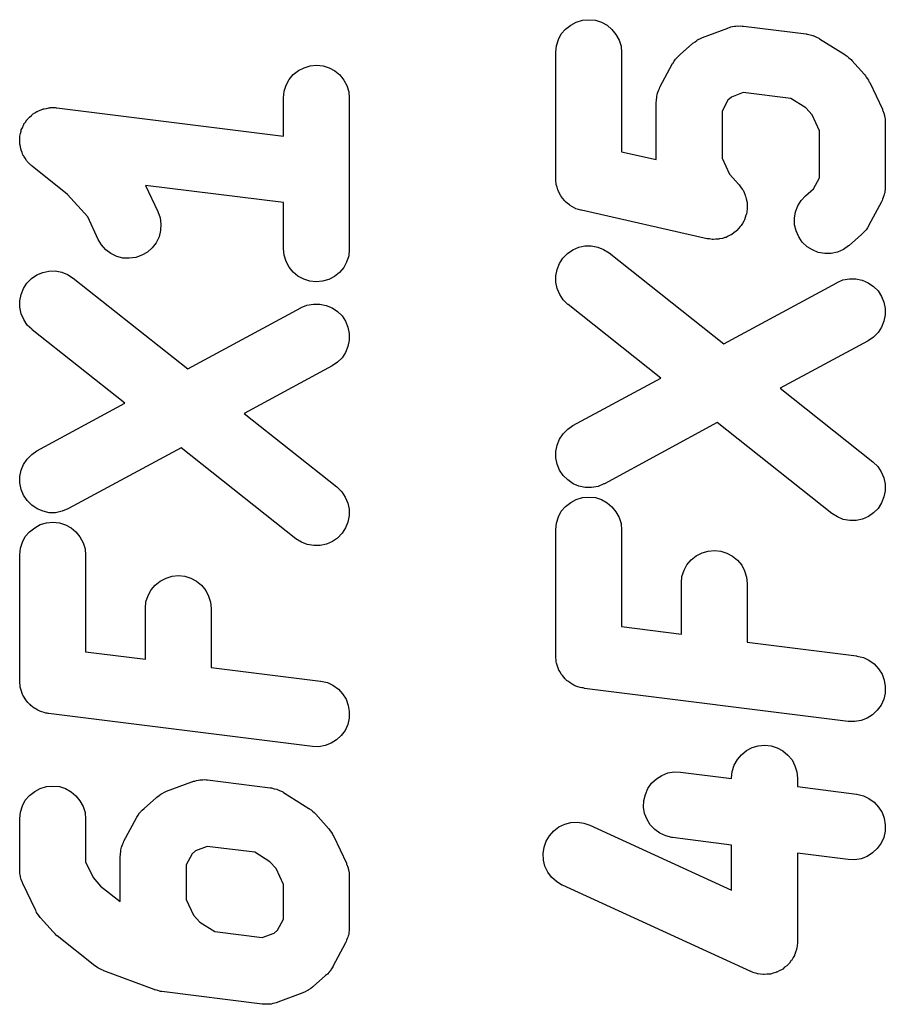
# Model space of a CAD drawing. Extents: x 3.09 to 8.99, y -6.18 to -2.41.
# Tile 89 of 119: x 8.3634 to 8.3957, y -3.6527 to -3.616. Entities that reach past the tile are written whole.
import ezdxf

# ---------------------------------------------------------------- set-up
doc = ezdxf.new("R2010")
doc.units = 0
doc.header["$MEASUREMENT"] = 0
doc.layers.add('BLACK', color=7, linetype='CONTINUOUS')

msp = doc.modelspace()

# ---------------------------------------------------------------- linework, layer by layer
at = {"layer": 'BLACK', "linetype": 'CONTINUOUS'}
for p, q in [((8.38394, -3.61615), (8.38415, -3.61604)), ((8.38415, -3.61604), (8.38438, -3.61597)), ((8.38438, -3.61597), (8.38462, -3.61595)), ((8.38462, -3.61595), (8.38486, -3.61597)), ((8.38486, -3.61597), (8.38509, -3.61604)), ((8.38509, -3.61604), (8.3853, -3.61616)), ((8.38359, -3.61648), (8.38375, -3.6163)), ((8.38375, -3.6163), (8.38394, -3.61615)), ((8.3853, -3.61616), (8.38548, -3.61631)), ((8.38548, -3.61631), (8.38563, -3.6165)), ((8.38886, -3.61661), (8.3898, -3.61626)), ((8.3898, -3.61626), (8.38982, -3.61625)), ((8.38982, -3.61625), (8.38987, -3.61624)), ((8.38987, -3.61624), (8.38991, -3.61622)), ((8.38991, -3.61622), (8.38998, -3.61621)), ((8.38998, -3.61621), (8.39005, -3.61619)), ((8.39005, -3.61619), (8.3901, -3.61619)), ((8.3901, -3.61619), (8.39015, -3.61618)), ((8.39015, -3.61618), (8.39022, -3.61619)), ((8.39022, -3.61619), (8.39029, -3.61618)), ((8.39029, -3.61618), (8.39034, -3.61619)), ((8.39034, -3.61619), (8.39039, -3.61619)), ((8.39039, -3.61619), (8.39273, -3.61648)), ((8.38341, -3.61692), (8.38348, -3.61669)), ((8.38348, -3.61669), (8.38359, -3.61648)), ((8.38563, -3.6165), (8.38575, -3.61671)), ((8.38575, -3.61671), (8.38582, -3.61694)), ((8.3885, -3.61683), (8.38858, -3.61677)), ((8.38858, -3.61677), (8.38865, -3.61672)), ((8.38865, -3.61672), (8.38867, -3.6167)), ((8.38867, -3.6167), (8.3887, -3.61669)), ((8.3887, -3.61669), (8.38878, -3.61665)), ((8.38878, -3.61665), (8.38886, -3.61661)), ((8.39273, -3.61648), (8.39275, -3.61649)), ((8.39275, -3.61649), (8.39277, -3.61649)), ((8.39277, -3.61649), (8.39278, -3.61649)), ((8.39278, -3.61649), (8.39288, -3.61652)), ((8.39288, -3.61652), (8.39298, -3.61654)), ((8.39298, -3.61654), (8.393, -3.61655)), ((8.393, -3.61655), (8.39301, -3.61655)), ((8.39301, -3.61655), (8.39311, -3.6166)), ((8.39311, -3.6166), (8.3932, -3.61664)), ((8.3932, -3.61664), (8.39321, -3.61665)), ((8.39321, -3.61665), (8.39323, -3.61666)), ((8.39323, -3.61666), (8.39417, -3.61725)), ((8.38338, -3.61716), (8.38341, -3.61692)), ((8.38338, -3.61718), (8.38338, -3.61716)), ((8.38582, -3.61694), (8.38584, -3.61718)), ((8.38802, -3.61725), (8.38849, -3.61684)), ((8.38849, -3.61684), (8.3885, -3.61683)), ((8.38338, -3.62186), (8.38338, -3.61718)), ((8.38584, -3.61718), (8.38584, -3.62088)), ((8.38775, -3.61758), (8.3878, -3.6175)), ((8.3878, -3.6175), (8.38785, -3.61742)), ((8.38785, -3.61742), (8.38787, -3.6174)), ((8.38787, -3.6174), (8.38789, -3.61738)), ((8.38789, -3.61738), (8.38795, -3.61732)), ((8.38795, -3.61732), (8.38802, -3.61725)), ((8.39417, -3.61725), (8.39418, -3.61726)), ((8.39418, -3.61726), (8.39422, -3.61729)), ((8.39422, -3.61729), (8.39426, -3.61731)), ((8.39426, -3.61731), (8.39431, -3.61736)), ((8.39431, -3.61736), (8.39437, -3.61741)), ((8.39437, -3.61741), (8.3944, -3.61744)), ((8.3944, -3.61744), (8.39443, -3.61747)), ((8.39443, -3.61747), (8.3949, -3.618)), ((8.37359, -3.618), (8.37378, -3.61785)), ((8.37378, -3.61785), (8.37399, -3.61774)), ((8.37399, -3.61774), (8.37422, -3.61767)), ((8.37422, -3.61767), (8.37446, -3.61765)), ((8.37446, -3.61765), (8.3747, -3.61767)), ((8.3747, -3.61767), (8.37493, -3.61774)), ((8.37493, -3.61774), (8.37514, -3.61786)), ((8.37514, -3.61786), (8.37533, -3.61801)), ((8.38727, -3.61847), (8.38774, -3.61759)), ((8.38774, -3.61759), (8.38775, -3.61758)), ((8.37332, -3.61839), (8.37344, -3.61818)), ((8.37344, -3.61818), (8.37359, -3.618)), ((8.37533, -3.61801), (8.37548, -3.6182)), ((8.37548, -3.6182), (8.37559, -3.61841)), ((8.3949, -3.618), (8.39491, -3.61801)), ((8.39491, -3.61801), (8.39494, -3.61805)), ((8.39494, -3.61805), (8.39497, -3.61809)), ((8.39497, -3.61809), (8.39501, -3.61815)), ((8.39501, -3.61815), (8.39505, -3.61821)), ((8.39505, -3.61821), (8.39507, -3.61825)), ((8.39507, -3.61825), (8.3951, -3.61829)), ((8.37322, -3.61886), (8.37325, -3.61862)), ((8.37325, -3.61862), (8.37332, -3.61839)), ((8.37559, -3.61841), (8.37566, -3.61864)), ((8.38718, -3.61869), (8.38721, -3.61863)), ((8.38721, -3.61863), (8.38723, -3.61857)), ((8.38723, -3.61857), (8.38725, -3.61852)), ((8.38725, -3.61852), (8.38727, -3.61847)), ((8.3951, -3.61829), (8.39557, -3.61929)), ((8.37322, -3.61888), (8.37322, -3.61886)), ((8.37322, -3.62029), (8.37322, -3.61888)), ((8.37566, -3.61864), (8.37568, -3.61888)), ((8.37568, -3.61888), (8.37568, -3.6245)), ((8.38713, -3.61903), (8.38714, -3.61898)), ((8.38714, -3.61893), (8.38715, -3.61886)), ((8.38714, -3.61898), (8.38714, -3.61893)), ((8.38715, -3.61886), (8.38716, -3.6188)), ((8.38716, -3.6188), (8.38717, -3.61875)), ((8.38717, -3.61875), (8.38718, -3.61869)), ((8.38981, -3.61895), (8.38959, -3.61936)), ((8.38994, -3.61884), (8.38981, -3.61895)), ((8.39038, -3.61867), (8.38994, -3.61884)), ((8.39216, -3.61889), (8.39038, -3.61867)), ((8.39271, -3.61924), (8.39216, -3.61889)), ((8.36402, -3.61938), (8.36404, -3.61937)), ((8.36404, -3.61937), (8.36406, -3.61936)), ((8.36406, -3.61936), (8.36415, -3.61932)), ((8.36415, -3.61932), (8.36424, -3.61929)), ((8.36424, -3.61929), (8.36426, -3.61928)), ((8.36426, -3.61928), (8.36429, -3.61927)), ((8.36429, -3.61927), (8.36438, -3.61926)), ((8.36438, -3.61926), (8.36447, -3.61924)), ((8.36447, -3.61924), (8.3645, -3.61924)), ((8.3645, -3.61924), (8.36452, -3.61923)), ((8.36452, -3.61923), (8.36462, -3.61923)), ((8.36462, -3.61923), (8.36471, -3.61923)), ((8.36471, -3.61923), (8.36474, -3.61924)), ((8.36474, -3.61924), (8.36476, -3.61924)), ((8.36476, -3.61924), (8.37322, -3.62029)), ((8.38713, -3.61905), (8.38713, -3.61903)), ((8.38713, -3.62117), (8.38713, -3.61905)), ((8.38959, -3.61936), (8.38959, -3.62112)), ((8.39295, -3.6195), (8.39271, -3.61924)), ((8.39557, -3.61929), (8.39557, -3.61931)), ((8.39557, -3.61931), (8.39558, -3.61933)), ((8.39558, -3.61933), (8.39559, -3.61934)), ((8.39559, -3.61934), (8.39562, -3.61944)), ((8.3636, -3.61977), (8.36365, -3.61969)), ((8.36365, -3.61969), (8.36367, -3.61967)), ((8.36367, -3.61967), (8.36368, -3.61965)), ((8.36368, -3.61965), (8.36375, -3.61958)), ((8.36375, -3.61958), (8.36382, -3.61952)), ((8.36382, -3.61952), (8.36384, -3.6195)), ((8.36384, -3.6195), (8.36386, -3.61948)), ((8.36386, -3.61948), (8.36394, -3.61943)), ((8.36394, -3.61943), (8.36402, -3.61938)), ((8.39322, -3.62009), (8.39295, -3.6195)), ((8.39562, -3.61944), (8.39565, -3.61953)), ((8.39565, -3.61953), (8.39565, -3.61955)), ((8.39565, -3.61955), (8.39566, -3.61957)), ((8.39566, -3.61957), (8.39567, -3.61967)), ((8.39567, -3.61967), (8.39568, -3.61977)), ((8.36343, -3.62011), (8.36344, -3.62009)), ((8.36344, -3.62006), (8.36348, -3.61998)), ((8.36344, -3.62009), (8.36344, -3.62006)), ((8.36348, -3.61998), (8.36352, -3.61989)), ((8.36352, -3.61989), (8.36353, -3.61987)), ((8.36353, -3.61987), (8.36354, -3.61984)), ((8.36354, -3.61984), (8.3636, -3.61977)), ((8.39322, -3.62185), (8.39322, -3.62009)), ((8.39568, -3.61977), (8.39568, -3.61979)), ((8.39568, -3.61979), (8.39568, -3.61981)), ((8.39568, -3.61981), (8.39568, -3.62216)), ((8.36338, -3.62035), (8.36339, -3.62032)), ((8.36339, -3.62044), (8.36338, -3.62035)), ((8.36338, -3.62054), (8.36339, -3.62044)), ((8.36339, -3.6203), (8.36341, -3.6202)), ((8.36339, -3.62032), (8.36339, -3.6203)), ((8.36341, -3.6202), (8.36343, -3.62011)), ((8.36339, -3.62056), (8.36338, -3.62054)), ((8.36339, -3.62059), (8.36339, -3.62056)), ((8.36341, -3.62068), (8.36339, -3.62059)), ((8.36342, -3.62077), (8.36341, -3.62068)), ((8.36343, -3.6208), (8.36342, -3.62077)), ((8.36343, -3.62082), (8.36343, -3.6208)), ((8.36347, -3.62091), (8.36343, -3.62082)), ((8.3635, -3.621), (8.36347, -3.62091)), ((8.36352, -3.62102), (8.3635, -3.621)), ((8.36353, -3.62104), (8.36352, -3.62102)), ((8.36358, -3.62112), (8.36353, -3.62104)), ((8.36363, -3.6212), (8.36358, -3.62112)), ((8.36365, -3.62122), (8.36363, -3.6212)), ((8.38584, -3.62088), (8.38713, -3.62117)), ((8.38959, -3.62112), (8.38987, -3.62171)), ((8.36366, -3.62124), (8.36365, -3.62122)), ((8.36373, -3.62131), (8.36366, -3.62124)), ((8.36379, -3.62138), (8.36373, -3.62131)), ((8.36382, -3.62139), (8.36379, -3.62138)), ((8.36383, -3.62141), (8.36382, -3.62139)), ((8.36385, -3.62142), (8.36383, -3.62141)), ((8.36517, -3.62247), (8.36385, -3.62142)), ((8.38339, -3.62196), (8.38338, -3.62186)), ((8.38987, -3.62171), (8.39022, -3.6221)), ((8.393, -3.62226), (8.39322, -3.62185)), ((8.37322, -3.62277), (8.36808, -3.62213)), ((8.36808, -3.62213), (8.36854, -3.6231)), ((8.3834, -3.62206), (8.38339, -3.62196)), ((8.3834, -3.62208), (8.3834, -3.62206)), ((8.3834, -3.6221), (8.3834, -3.62208)), ((8.38343, -3.6222), (8.3834, -3.6221)), ((8.38346, -3.6223), (8.38343, -3.6222)), ((8.38347, -3.62231), (8.38346, -3.6223)), ((8.38347, -3.62233), (8.38347, -3.62231)), ((8.39022, -3.6221), (8.39023, -3.62211)), ((8.39023, -3.62211), (8.39028, -3.62219)), ((8.39028, -3.62219), (8.39034, -3.62227)), ((8.39034, -3.62227), (8.39035, -3.62229)), ((8.39035, -3.62229), (8.39037, -3.62231)), ((8.39037, -3.62231), (8.39041, -3.6224)), ((8.3927, -3.62252), (8.393, -3.62226)), ((8.39568, -3.62228), (8.39566, -3.62235)), ((8.39568, -3.62216), (8.39568, -3.62217)), ((8.39568, -3.62217), (8.39568, -3.62223)), ((8.39568, -3.62223), (8.39568, -3.62228)), ((8.36592, -3.62331), (8.36517, -3.62247)), ((8.38352, -3.62242), (8.38347, -3.62233)), ((8.38356, -3.62251), (8.38352, -3.62242)), ((8.38358, -3.62253), (8.38356, -3.62251)), ((8.38359, -3.62254), (8.38358, -3.62253)), ((8.38365, -3.62262), (8.38359, -3.62254)), ((8.38371, -3.6227), (8.38365, -3.62262)), ((8.39041, -3.6224), (8.39045, -3.62249)), ((8.39045, -3.62249), (8.39045, -3.62251)), ((8.39045, -3.62251), (8.39046, -3.62253)), ((8.39046, -3.62253), (8.39049, -3.62263)), ((8.39049, -3.62263), (8.39051, -3.62272)), ((8.39254, -3.6227), (8.3927, -3.62252)), ((8.39558, -3.62264), (8.39556, -3.62269)), ((8.3956, -3.62258), (8.39558, -3.62264)), ((8.39563, -3.62251), (8.3956, -3.62258)), ((8.39564, -3.62246), (8.39563, -3.62251)), ((8.39566, -3.62241), (8.39564, -3.62246)), ((8.39566, -3.62235), (8.39566, -3.62241)), ((8.37322, -3.6245), (8.37322, -3.62277)), ((8.38372, -3.62272), (8.38371, -3.6227)), ((8.38374, -3.62273), (8.38372, -3.62272)), ((8.38381, -3.62279), (8.38374, -3.62273)), ((8.38389, -3.62286), (8.38381, -3.62279)), ((8.38391, -3.62287), (8.38389, -3.62286)), ((8.38392, -3.62288), (8.38391, -3.62287)), ((8.38401, -3.62293), (8.38392, -3.62288)), ((8.3841, -3.62298), (8.38401, -3.62293)), ((8.38412, -3.62299), (8.3841, -3.62298)), ((8.38413, -3.623), (8.38412, -3.62299)), ((8.38423, -3.62303), (8.38413, -3.623)), ((8.38432, -3.62306), (8.38423, -3.62303)), ((8.39051, -3.62272), (8.39051, -3.62274)), ((8.39051, -3.62274), (8.39052, -3.62276)), ((8.39052, -3.623), (8.39051, -3.6231)), ((8.39052, -3.62276), (8.39052, -3.62286)), ((8.39052, -3.62286), (8.39053, -3.62296)), ((8.39053, -3.62296), (8.39052, -3.62298)), ((8.39052, -3.62298), (8.39052, -3.623)), ((8.39233, -3.62312), (8.39241, -3.6229)), ((8.39241, -3.6229), (8.39254, -3.6227)), ((8.39554, -3.62274), (8.39507, -3.62361)), ((8.39556, -3.62269), (8.39554, -3.62274)), ((8.36631, -3.62415), (8.36592, -3.62331)), ((8.36854, -3.6231), (8.36854, -3.62311)), ((8.36854, -3.62311), (8.36862, -3.62334)), ((8.36862, -3.62334), (8.36865, -3.62358)), ((8.38434, -3.62306), (8.38432, -3.62306)), ((8.38903, -3.62412), (8.38434, -3.62306)), ((8.39045, -3.62333), (8.39042, -3.62342)), ((8.39048, -3.62324), (8.39045, -3.62333)), ((8.39049, -3.62322), (8.39048, -3.62324)), ((8.3905, -3.6232), (8.39049, -3.62322)), ((8.39051, -3.6231), (8.3905, -3.6232)), ((8.39229, -3.62336), (8.39233, -3.62312)), ((8.39229, -3.6236), (8.39229, -3.62336)), ((8.36865, -3.62358), (8.36864, -3.62382)), ((8.3902, -3.62374), (8.39014, -3.62381)), ((8.39027, -3.62367), (8.3902, -3.62374)), ((8.39028, -3.62365), (8.39027, -3.62367)), ((8.3903, -3.62363), (8.39028, -3.62365)), ((8.39035, -3.62355), (8.3903, -3.62363)), ((8.3904, -3.62347), (8.39035, -3.62355)), ((8.39041, -3.62344), (8.3904, -3.62347)), ((8.39042, -3.62342), (8.39041, -3.62344)), ((8.39235, -3.62383), (8.39229, -3.6236)), ((8.39501, -3.62371), (8.39496, -3.62379)), ((8.39506, -3.62363), (8.39501, -3.62371)), ((8.39507, -3.62361), (8.39506, -3.62363)), ((8.36858, -3.62405), (8.36847, -3.62427)), ((8.36864, -3.62382), (8.36858, -3.62405)), ((8.38912, -3.62413), (8.38903, -3.62412)), ((8.38922, -3.62415), (8.38912, -3.62413)), ((8.38936, -3.62414), (8.38927, -3.62415)), ((8.38946, -3.62414), (8.38936, -3.62414)), ((8.38948, -3.62413), (8.38946, -3.62414)), ((8.3895, -3.62413), (8.38948, -3.62413)), ((8.3896, -3.62411), (8.3895, -3.62413)), ((8.38969, -3.62408), (8.3896, -3.62411)), ((8.38971, -3.62407), (8.38969, -3.62408)), ((8.38974, -3.62407), (8.38971, -3.62407)), ((8.38982, -3.62402), (8.38974, -3.62407)), ((8.38991, -3.62398), (8.38982, -3.62402)), ((8.38993, -3.62397), (8.38991, -3.62398)), ((8.38995, -3.62396), (8.38993, -3.62397)), ((8.39003, -3.6239), (8.38995, -3.62396)), ((8.39011, -3.62384), (8.39003, -3.6239)), ((8.39012, -3.62383), (8.39011, -3.62384)), ((8.39014, -3.62381), (8.39012, -3.62383)), ((8.39245, -3.62405), (8.39235, -3.62383)), ((8.39258, -3.62425), (8.39245, -3.62405)), ((8.39479, -3.62396), (8.39433, -3.62437)), ((8.39486, -3.62389), (8.39479, -3.62396)), ((8.39493, -3.62383), (8.39486, -3.62389)), ((8.39494, -3.62381), (8.39493, -3.62383)), ((8.39496, -3.62379), (8.39494, -3.62381)), ((8.36643, -3.62435), (8.36631, -3.62415)), ((8.36659, -3.62453), (8.36643, -3.62435)), ((8.36832, -3.62446), (8.36815, -3.62462)), ((8.36847, -3.62427), (8.36832, -3.62446)), ((8.37325, -3.62474), (8.37322, -3.6245)), ((8.37568, -3.6245), (8.37568, -3.62452)), ((8.38402, -3.62454), (8.38424, -3.62444)), ((8.38424, -3.62444), (8.38447, -3.62439)), ((8.38447, -3.62439), (8.38471, -3.62439)), ((8.38471, -3.62439), (8.38495, -3.62443)), ((8.38495, -3.62443), (8.38517, -3.62452)), ((8.38924, -3.62415), (8.38922, -3.62415)), ((8.38927, -3.62415), (8.38924, -3.62415)), ((8.39276, -3.62442), (8.39258, -3.62425)), ((8.39296, -3.62454), (8.39276, -3.62442)), ((8.39431, -3.62438), (8.39412, -3.62452)), ((8.39433, -3.62437), (8.39431, -3.62438)), ((8.36678, -3.62467), (8.36659, -3.62453)), ((8.367, -3.62478), (8.36678, -3.62467)), ((8.36723, -3.62484), (8.367, -3.62478)), ((8.36747, -3.62485), (8.36723, -3.62484)), ((8.36771, -3.62482), (8.36747, -3.62485)), ((8.36794, -3.62474), (8.36771, -3.62482)), ((8.36815, -3.62462), (8.36794, -3.62474)), ((8.37332, -3.62497), (8.37325, -3.62474)), ((8.37566, -3.62476), (8.37558, -3.62499)), ((8.37568, -3.62452), (8.37566, -3.62476)), ((8.38352, -3.62504), (8.38365, -3.62484)), ((8.38365, -3.62484), (8.38382, -3.62467)), ((8.38382, -3.62467), (8.38402, -3.62454)), ((8.38517, -3.62452), (8.38537, -3.62465)), ((8.38537, -3.62465), (8.38966, -3.62804)), ((8.39318, -3.62463), (8.39296, -3.62454)), ((8.39342, -3.62467), (8.39318, -3.62463)), ((8.39366, -3.62467), (8.39342, -3.62467)), ((8.3939, -3.62462), (8.39366, -3.62467)), ((8.39412, -3.62452), (8.3939, -3.62462)), ((8.37343, -3.62518), (8.37332, -3.62497)), ((8.37358, -3.62537), (8.37343, -3.62518)), ((8.37547, -3.6252), (8.37531, -3.62538)), ((8.37558, -3.62499), (8.37547, -3.6252)), ((8.38343, -3.62527), (8.38352, -3.62504)), ((8.36365, -3.62578), (8.36382, -3.62561)), ((8.36382, -3.62561), (8.36402, -3.62547)), ((8.36402, -3.62547), (8.36424, -3.62538)), ((8.36424, -3.62538), (8.36447, -3.62533)), ((8.36447, -3.62533), (8.36471, -3.62532)), ((8.36471, -3.62532), (8.36495, -3.62537)), ((8.36495, -3.62537), (8.36517, -3.62546)), ((8.36517, -3.62546), (8.36537, -3.62559)), ((8.36537, -3.62559), (8.36966, -3.62898)), ((8.37376, -3.62552), (8.37358, -3.62537)), ((8.37398, -3.62563), (8.37376, -3.62552)), ((8.37513, -3.62553), (8.37491, -3.62564)), ((8.37531, -3.62538), (8.37513, -3.62553)), ((8.38338, -3.6255), (8.38343, -3.62527)), ((8.38339, -3.62574), (8.38338, -3.6255)), ((8.36343, -3.6262), (8.36352, -3.62598)), ((8.36352, -3.62598), (8.36365, -3.62578)), ((8.37421, -3.62571), (8.37398, -3.62563)), ((8.37444, -3.62573), (8.37421, -3.62571)), ((8.37468, -3.62571), (8.37444, -3.62573)), ((8.37491, -3.62564), (8.37468, -3.62571)), ((8.38343, -3.62598), (8.38339, -3.62574)), ((8.38353, -3.6262), (8.38343, -3.62598)), ((8.38966, -3.62804), (8.39387, -3.62576)), ((8.39387, -3.62576), (8.39388, -3.62575)), ((8.39388, -3.62575), (8.3941, -3.62566)), ((8.3941, -3.62566), (8.39434, -3.62562)), ((8.39434, -3.62562), (8.39458, -3.62562)), ((8.39458, -3.62562), (8.39482, -3.62567)), ((8.39482, -3.62567), (8.39504, -3.62576)), ((8.39504, -3.62576), (8.39524, -3.6259)), ((8.39524, -3.6259), (8.39541, -3.62607)), ((8.36338, -3.62644), (8.36343, -3.6262)), ((8.38366, -3.6264), (8.38353, -3.6262)), ((8.39541, -3.62607), (8.39554, -3.62627)), ((8.39554, -3.62627), (8.39563, -3.62649)), ((8.36339, -3.62668), (8.36338, -3.62644)), ((8.36343, -3.62692), (8.36339, -3.62668)), ((8.36966, -3.62898), (8.37387, -3.6267)), ((8.37387, -3.6267), (8.37388, -3.62669)), ((8.37388, -3.62669), (8.3741, -3.6266)), ((8.3741, -3.6266), (8.37434, -3.62656)), ((8.37434, -3.62656), (8.37458, -3.62656)), ((8.37458, -3.62656), (8.37482, -3.62661)), ((8.37482, -3.62661), (8.37504, -3.6267)), ((8.37504, -3.6267), (8.37524, -3.62683)), ((8.38383, -3.62657), (8.38366, -3.6264)), ((8.38385, -3.62658), (8.38383, -3.62657)), ((8.3873, -3.62932), (8.38385, -3.62658)), ((8.39563, -3.62649), (8.39568, -3.62672)), ((8.39568, -3.62672), (8.39568, -3.62696)), ((8.36353, -3.62714), (8.36343, -3.62692)), ((8.37524, -3.62683), (8.37541, -3.627)), ((8.37541, -3.627), (8.37554, -3.6272)), ((8.39568, -3.62696), (8.39563, -3.6272)), ((8.36366, -3.62734), (8.36353, -3.62714)), ((8.36383, -3.6275), (8.36366, -3.62734)), ((8.37554, -3.6272), (8.37563, -3.62742)), ((8.37563, -3.62742), (8.37568, -3.62766)), ((8.39554, -3.62742), (8.39541, -3.62762)), ((8.39563, -3.6272), (8.39554, -3.62742)), ((8.36385, -3.62752), (8.36383, -3.6275)), ((8.3673, -3.63025), (8.36385, -3.62752)), ((8.37568, -3.62766), (8.37568, -3.6279)), ((8.39524, -3.62779), (8.39504, -3.62793)), ((8.39541, -3.62762), (8.39524, -3.62779)), ((8.37563, -3.62814), (8.37554, -3.62836)), ((8.37568, -3.6279), (8.37563, -3.62814)), ((8.39504, -3.62793), (8.39176, -3.6297)), ((8.37554, -3.62836), (8.37541, -3.62856)), ((8.37504, -3.62886), (8.37176, -3.63064)), ((8.37524, -3.62873), (8.37504, -3.62886)), ((8.37541, -3.62856), (8.37524, -3.62873)), ((8.38402, -3.63109), (8.3873, -3.62932)), ((8.39176, -3.6297), (8.39522, -3.63244)), ((8.36402, -3.63203), (8.3673, -3.63025)), ((8.37176, -3.63064), (8.37522, -3.63338)), ((8.38383, -3.63123), (8.38402, -3.63109)), ((8.3894, -3.63098), (8.3852, -3.63326)), ((8.39369, -3.63437), (8.3894, -3.63098)), ((8.38352, -3.6316), (8.38366, -3.6314)), ((8.38366, -3.6314), (8.38383, -3.63123)), ((8.38339, -3.63206), (8.38343, -3.63182)), ((8.38343, -3.63182), (8.38352, -3.6316)), ((8.36366, -3.63234), (8.36383, -3.63217)), ((8.36383, -3.63217), (8.36402, -3.63203)), ((8.3694, -3.63192), (8.3652, -3.63419)), ((8.37369, -3.63531), (8.3694, -3.63192)), ((8.38339, -3.6323), (8.38339, -3.63206)), ((8.36343, -3.63276), (8.36352, -3.63254)), ((8.36352, -3.63254), (8.36366, -3.63234)), ((8.38343, -3.63253), (8.38339, -3.6323)), ((8.38352, -3.63275), (8.38343, -3.63253)), ((8.39522, -3.63244), (8.39523, -3.63245)), ((8.39523, -3.63245), (8.3954, -3.63262)), ((8.36339, -3.63299), (8.36343, -3.63276)), ((8.38366, -3.63295), (8.38352, -3.63275)), ((8.38383, -3.63312), (8.38366, -3.63295)), ((8.3954, -3.63262), (8.39553, -3.63282)), ((8.39553, -3.63282), (8.39563, -3.63304)), ((8.36339, -3.63323), (8.36339, -3.63299)), ((8.36343, -3.63347), (8.36339, -3.63323)), ((8.38403, -3.63326), (8.38383, -3.63312)), ((8.38425, -3.63335), (8.38403, -3.63326)), ((8.38518, -3.63327), (8.38496, -3.63336)), ((8.3852, -3.63326), (8.38518, -3.63327)), ((8.39563, -3.63304), (8.39568, -3.63328)), ((8.39568, -3.63328), (8.39568, -3.63352)), ((8.36352, -3.63369), (8.36343, -3.63347)), ((8.36366, -3.63389), (8.36352, -3.63369)), ((8.37522, -3.63338), (8.37523, -3.63339)), ((8.37523, -3.63339), (8.3754, -3.63356)), ((8.3754, -3.63356), (8.37553, -3.63376)), ((8.38448, -3.6334), (8.38425, -3.63335)), ((8.38472, -3.6334), (8.38448, -3.6334)), ((8.38496, -3.63336), (8.38472, -3.6334)), ((8.39568, -3.63352), (8.39563, -3.63375)), ((8.36383, -3.63406), (8.36366, -3.63389)), ((8.36403, -3.6342), (8.36383, -3.63406)), ((8.37553, -3.63376), (8.37563, -3.63398)), ((8.37563, -3.63398), (8.37568, -3.63421)), ((8.38375, -3.63411), (8.38394, -3.63396)), ((8.38394, -3.63396), (8.38415, -3.63385)), ((8.38415, -3.63385), (8.38438, -3.63378)), ((8.38438, -3.63378), (8.38462, -3.63376)), ((8.38462, -3.63376), (8.38486, -3.63378)), ((8.38486, -3.63378), (8.38509, -3.63385)), ((8.38509, -3.63385), (8.3853, -3.63397)), ((8.3853, -3.63397), (8.38548, -3.63412)), ((8.39554, -3.63397), (8.39541, -3.63418)), ((8.39563, -3.63375), (8.39554, -3.63397)), ((8.36425, -3.63429), (8.36403, -3.6342)), ((8.36448, -3.63434), (8.36425, -3.63429)), ((8.36472, -3.63434), (8.36448, -3.63434)), ((8.36496, -3.63429), (8.36472, -3.63434)), ((8.36518, -3.6342), (8.36496, -3.63429)), ((8.3652, -3.63419), (8.36518, -3.6342)), ((8.37568, -3.63421), (8.37568, -3.63445)), ((8.38348, -3.6345), (8.38359, -3.63429)), ((8.38359, -3.63429), (8.38375, -3.63411)), ((8.38548, -3.63412), (8.38563, -3.63431)), ((8.38563, -3.63431), (8.38575, -3.63452)), ((8.39389, -3.6345), (8.39369, -3.63437)), ((8.39524, -3.63435), (8.39505, -3.63448)), ((8.39541, -3.63418), (8.39524, -3.63435)), ((8.36394, -3.6349), (8.36415, -3.63478)), ((8.36415, -3.63478), (8.36438, -3.63472)), ((8.36438, -3.63472), (8.36462, -3.63469)), ((8.36462, -3.63469), (8.36486, -3.63472)), ((8.36486, -3.63472), (8.36509, -3.63479)), ((8.36509, -3.63479), (8.3653, -3.6349)), ((8.37563, -3.63469), (8.37554, -3.63491)), ((8.37568, -3.63445), (8.37563, -3.63469)), ((8.38338, -3.63497), (8.38341, -3.63473)), ((8.38341, -3.63473), (8.38348, -3.6345)), ((8.38575, -3.63452), (8.38582, -3.63475)), ((8.38582, -3.63475), (8.38584, -3.63499)), ((8.39411, -3.63459), (8.39389, -3.6345)), ((8.39435, -3.63463), (8.39411, -3.63459)), ((8.39459, -3.63463), (8.39435, -3.63463)), ((8.39483, -3.63458), (8.39459, -3.63463)), ((8.39505, -3.63448), (8.39483, -3.63458)), ((8.36359, -3.63523), (8.36375, -3.63505)), ((8.36375, -3.63505), (8.36394, -3.6349)), ((8.3653, -3.6349), (8.36548, -3.63506)), ((8.36548, -3.63506), (8.36563, -3.63524)), ((8.37541, -3.63511), (8.37524, -3.63529)), ((8.37554, -3.63491), (8.37541, -3.63511)), ((8.38338, -3.63499), (8.38338, -3.63497)), ((8.38338, -3.63967), (8.38338, -3.63499)), ((8.38584, -3.63499), (8.38584, -3.63859)), ((8.36341, -3.63567), (8.36348, -3.63544)), ((8.36348, -3.63544), (8.36359, -3.63523)), ((8.36563, -3.63524), (8.36575, -3.63546)), ((8.36575, -3.63546), (8.36582, -3.63569)), ((8.37389, -3.63544), (8.37369, -3.63531)), ((8.37411, -3.63553), (8.37389, -3.63544)), ((8.37435, -3.63557), (8.37411, -3.63553)), ((8.37483, -3.63552), (8.37459, -3.63557)), ((8.37505, -3.63542), (8.37483, -3.63552)), ((8.37524, -3.63529), (8.37505, -3.63542)), ((8.36338, -3.63591), (8.36341, -3.63567)), ((8.36582, -3.63569), (8.36584, -3.63592)), ((8.37459, -3.63557), (8.37435, -3.63557)), ((8.38862, -3.63595), (8.38884, -3.63584)), ((8.38884, -3.63584), (8.38907, -3.63577)), ((8.38907, -3.63577), (8.38931, -3.63575)), ((8.38931, -3.63575), (8.38954, -3.63577)), ((8.38954, -3.63577), (8.38977, -3.63585)), ((8.38977, -3.63585), (8.38998, -3.63596)), ((8.36338, -3.63592), (8.36338, -3.63591)), ((8.36338, -3.64061), (8.36338, -3.63592)), ((8.36584, -3.63592), (8.36584, -3.63953)), ((8.38828, -3.63628), (8.38844, -3.6361)), ((8.38844, -3.6361), (8.38862, -3.63595)), ((8.38998, -3.63596), (8.39017, -3.63611)), ((8.39017, -3.63611), (8.39032, -3.6363)), ((8.38809, -3.63672), (8.38817, -3.63649)), ((8.38817, -3.63649), (8.38828, -3.63628)), ((8.39032, -3.6363), (8.39043, -3.63651)), ((8.39043, -3.63651), (8.3905, -3.63674)), ((8.36844, -3.63704), (8.36862, -3.63689)), ((8.36862, -3.63689), (8.36884, -3.63678)), ((8.36884, -3.63678), (8.36907, -3.63671)), ((8.36907, -3.63671), (8.36931, -3.63669)), ((8.36931, -3.63669), (8.36954, -3.63671)), ((8.36954, -3.63671), (8.36977, -3.63678)), ((8.36977, -3.63678), (8.36998, -3.6369)), ((8.36998, -3.6369), (8.37017, -3.63705)), ((8.38807, -3.63696), (8.38809, -3.63672)), ((8.38807, -3.63698), (8.38807, -3.63696)), ((8.38807, -3.63887), (8.38807, -3.63698)), ((8.3905, -3.63674), (8.39053, -3.63698)), ((8.39053, -3.63698), (8.39053, -3.63917)), ((8.36817, -3.63743), (8.36828, -3.63722)), ((8.36828, -3.63722), (8.36844, -3.63704)), ((8.37017, -3.63705), (8.37032, -3.63724)), ((8.37032, -3.63724), (8.37043, -3.63745)), ((8.36807, -3.6379), (8.36809, -3.63766)), ((8.36809, -3.63766), (8.36817, -3.63743)), ((8.37043, -3.63745), (8.3705, -3.63768)), ((8.3705, -3.63768), (8.37053, -3.63792)), ((8.36807, -3.63792), (8.36807, -3.6379)), ((8.36807, -3.6398), (8.36807, -3.63792)), ((8.37053, -3.63792), (8.37053, -3.64011)), ((8.38584, -3.63859), (8.38807, -3.63887)), ((8.39053, -3.63917), (8.39461, -3.63968)), ((8.36584, -3.63953), (8.36807, -3.6398)), ((8.38338, -3.63971), (8.38338, -3.63967)), ((8.38338, -3.63975), (8.38338, -3.63971)), ((8.3834, -3.63983), (8.38338, -3.63975)), ((8.3834, -3.63991), (8.3834, -3.63983)), ((8.38341, -3.63995), (8.3834, -3.63991)), ((8.39461, -3.63968), (8.39462, -3.63969)), ((8.39462, -3.63969), (8.39486, -3.63974)), ((8.39486, -3.63974), (8.39507, -3.63984)), ((8.39507, -3.63984), (8.39527, -3.63998)), ((8.37053, -3.64011), (8.37461, -3.64062)), ((8.38342, -3.63999), (8.38341, -3.63995)), ((8.38345, -3.64007), (8.38342, -3.63999)), ((8.38347, -3.64014), (8.38345, -3.64007)), ((8.38349, -3.64018), (8.38347, -3.64014)), ((8.3835, -3.64022), (8.38349, -3.64018)), ((8.38355, -3.64028), (8.3835, -3.64022)), ((8.38359, -3.64036), (8.38355, -3.64028)), ((8.39527, -3.63998), (8.39543, -3.64016)), ((8.39543, -3.64016), (8.39556, -3.64036)), ((8.36338, -3.64065), (8.36338, -3.64061)), ((8.36338, -3.64069), (8.36338, -3.64065)), ((8.37461, -3.64062), (8.37462, -3.64062)), ((8.37462, -3.64062), (8.37486, -3.64068)), ((8.38361, -3.64039), (8.38359, -3.64036)), ((8.38363, -3.64042), (8.38361, -3.64039)), ((8.38369, -3.64048), (8.38363, -3.64042)), ((8.38374, -3.64054), (8.38369, -3.64048)), ((8.38377, -3.64057), (8.38374, -3.64054)), ((8.38379, -3.6406), (8.38377, -3.64057)), ((8.38386, -3.64064), (8.38379, -3.6406)), ((8.38392, -3.64069), (8.38386, -3.64064)), ((8.39556, -3.64036), (8.39564, -3.64059)), ((8.39564, -3.64059), (8.39568, -3.64083)), ((8.3634, -3.64077), (8.36338, -3.64069)), ((8.3634, -3.64085), (8.3634, -3.64077)), ((8.36341, -3.64089), (8.3634, -3.64085)), ((8.36342, -3.64093), (8.36341, -3.64089)), ((8.36345, -3.641), (8.36342, -3.64093)), ((8.36347, -3.64108), (8.36345, -3.641)), ((8.37486, -3.64068), (8.37507, -3.64078)), ((8.37507, -3.64078), (8.37527, -3.64092)), ((8.37527, -3.64092), (8.37543, -3.6411)), ((8.38396, -3.64071), (8.38392, -3.64069)), ((8.38399, -3.64074), (8.38396, -3.64071)), ((8.38406, -3.64077), (8.38399, -3.64074)), ((8.38413, -3.64081), (8.38406, -3.64077)), ((8.38417, -3.64082), (8.38413, -3.64081)), ((8.38421, -3.64084), (8.38417, -3.64082)), ((8.38429, -3.64086), (8.38421, -3.64084)), ((8.38436, -3.64088), (8.38429, -3.64086)), ((8.3844, -3.64088), (8.38436, -3.64088)), ((8.38444, -3.64089), (8.3844, -3.64088)), ((8.38446, -3.6409), (8.38444, -3.64089)), ((8.3943, -3.64213), (8.38446, -3.6409)), ((8.39568, -3.64083), (8.39567, -3.64107)), ((8.36349, -3.64112), (8.36347, -3.64108)), ((8.3635, -3.64115), (8.36349, -3.64112)), ((8.36355, -3.64122), (8.3635, -3.64115)), ((8.36359, -3.64129), (8.36355, -3.64122)), ((8.36361, -3.64132), (8.36359, -3.64129)), ((8.36363, -3.64136), (8.36361, -3.64132)), ((8.36369, -3.64142), (8.36363, -3.64136)), ((8.37543, -3.6411), (8.37556, -3.6413)), ((8.37556, -3.6413), (8.37564, -3.64153)), ((8.39562, -3.6413), (8.39552, -3.64152)), ((8.39567, -3.64107), (8.39562, -3.6413)), ((8.36374, -3.64148), (8.36369, -3.64142)), ((8.36377, -3.6415), (8.36374, -3.64148)), ((8.36379, -3.64153), (8.36377, -3.6415)), ((8.36386, -3.64158), (8.36379, -3.64153)), ((8.36392, -3.64163), (8.36386, -3.64158)), ((8.36396, -3.64165), (8.36392, -3.64163)), ((8.36399, -3.64167), (8.36396, -3.64165)), ((8.36406, -3.64171), (8.36399, -3.64167)), ((8.36413, -3.64175), (8.36406, -3.64171)), ((8.36417, -3.64176), (8.36413, -3.64175)), ((8.36421, -3.64177), (8.36417, -3.64176)), ((8.36429, -3.64179), (8.36421, -3.64177)), ((8.37564, -3.64153), (8.37568, -3.64176)), ((8.37568, -3.64176), (8.37567, -3.642)), ((8.39538, -3.64171), (8.3952, -3.64188)), ((8.39552, -3.64152), (8.39538, -3.64171)), ((8.36436, -3.64182), (8.36429, -3.64179)), ((8.3644, -3.64182), (8.36436, -3.64182)), ((8.36444, -3.64183), (8.3644, -3.64182)), ((8.36446, -3.64183), (8.36444, -3.64183)), ((8.3743, -3.64306), (8.36446, -3.64183)), ((8.37567, -3.642), (8.37562, -3.64224)), ((8.39454, -3.64213), (8.3943, -3.64213)), ((8.39478, -3.64209), (8.39454, -3.64213)), ((8.395, -3.64201), (8.39478, -3.64209)), ((8.3952, -3.64188), (8.395, -3.64201)), ((8.37552, -3.64246), (8.37538, -3.64265)), ((8.37562, -3.64224), (8.37552, -3.64246)), ((8.3752, -3.64282), (8.375, -3.64294)), ((8.37538, -3.64265), (8.3752, -3.64282)), ((8.37454, -3.64307), (8.3743, -3.64306)), ((8.37478, -3.64303), (8.37454, -3.64307)), ((8.375, -3.64294), (8.37478, -3.64303)), ((8.39031, -3.64337), (8.3905, -3.64321)), ((8.3905, -3.64321), (8.39071, -3.6431)), ((8.39071, -3.6431), (8.39094, -3.64304)), ((8.39094, -3.64304), (8.39118, -3.64301)), ((8.39118, -3.64301), (8.39142, -3.64304)), ((8.39142, -3.64304), (8.39165, -3.64311)), ((8.39165, -3.64311), (8.39186, -3.64322)), ((8.39186, -3.64322), (8.39204, -3.64338)), ((8.39004, -3.64376), (8.39016, -3.64355)), ((8.39016, -3.64355), (8.39031, -3.64337)), ((8.39204, -3.64338), (8.3922, -3.64356)), ((8.3922, -3.64356), (8.39231, -3.64378)), ((8.38997, -3.64399), (8.39004, -3.64376)), ((8.39231, -3.64378), (8.39238, -3.64401)), ((8.36987, -3.64436), (8.36991, -3.64435)), ((8.36991, -3.64435), (8.36998, -3.64433)), ((8.36998, -3.64433), (8.37005, -3.64432)), ((8.37005, -3.64432), (8.3701, -3.64431)), ((8.3701, -3.64431), (8.37015, -3.64431)), ((8.37015, -3.64431), (8.37022, -3.64431)), ((8.37022, -3.64431), (8.37029, -3.6443)), ((8.37029, -3.6443), (8.37034, -3.64431)), ((8.37034, -3.64431), (8.37039, -3.64431)), ((8.37039, -3.64431), (8.37273, -3.64461)), ((8.38696, -3.64443), (8.38714, -3.64427)), ((8.38714, -3.64427), (8.38734, -3.64414)), ((8.38734, -3.64414), (8.38757, -3.64405)), ((8.38757, -3.64405), (8.3878, -3.64401)), ((8.3878, -3.64401), (8.38804, -3.64402)), ((8.38804, -3.64402), (8.38994, -3.64426)), ((8.38994, -3.64423), (8.38997, -3.64399)), ((8.38994, -3.64424), (8.38994, -3.64423)), ((8.38994, -3.64426), (8.38994, -3.64424)), ((8.39238, -3.64401), (8.3924, -3.64424)), ((8.3924, -3.64424), (8.3924, -3.64456)), ((8.36394, -3.64474), (8.36415, -3.64463)), ((8.36415, -3.64463), (8.36438, -3.64456)), ((8.36438, -3.64456), (8.36462, -3.64454)), ((8.36462, -3.64454), (8.36486, -3.64456)), ((8.36486, -3.64456), (8.36509, -3.64463)), ((8.36509, -3.64463), (8.3653, -3.64475)), ((8.36886, -3.64473), (8.3698, -3.64438)), ((8.3698, -3.64438), (8.36982, -3.64438)), ((8.36982, -3.64438), (8.36987, -3.64436)), ((8.37273, -3.64461), (8.37275, -3.64461)), ((8.37275, -3.64461), (8.37277, -3.64461)), ((8.37277, -3.64461), (8.37278, -3.64461)), ((8.37278, -3.64461), (8.37288, -3.64464)), ((8.37288, -3.64464), (8.37298, -3.64466)), ((8.37298, -3.64466), (8.373, -3.64467)), ((8.373, -3.64467), (8.37301, -3.64468)), ((8.37301, -3.64468), (8.37311, -3.64472)), ((8.38673, -3.64485), (8.38682, -3.64463)), ((8.38682, -3.64463), (8.38696, -3.64443)), ((8.3924, -3.64456), (8.39461, -3.64484)), ((8.36348, -3.64528), (8.36359, -3.64507)), ((8.36359, -3.64507), (8.36375, -3.64489)), ((8.36375, -3.64489), (8.36394, -3.64474)), ((8.3653, -3.64475), (8.36548, -3.6449)), ((8.36548, -3.6449), (8.36563, -3.64509)), ((8.36802, -3.64537), (8.36849, -3.64496)), ((8.36849, -3.64496), (8.3685, -3.64495)), ((8.3685, -3.64495), (8.36858, -3.64489)), ((8.36858, -3.64489), (8.36865, -3.64484)), ((8.36865, -3.64484), (8.36867, -3.64483)), ((8.36867, -3.64483), (8.3687, -3.64481)), ((8.3687, -3.64481), (8.36878, -3.64477)), ((8.36878, -3.64477), (8.36886, -3.64473)), ((8.37311, -3.64472), (8.3732, -3.64476)), ((8.3732, -3.64476), (8.37321, -3.64477)), ((8.37321, -3.64477), (8.37323, -3.64478)), ((8.37323, -3.64478), (8.37417, -3.64537)), ((8.38666, -3.64532), (8.38667, -3.64508)), ((8.38667, -3.64508), (8.38673, -3.64485)), ((8.39461, -3.64484), (8.39462, -3.64484)), ((8.39462, -3.64484), (8.39486, -3.6449)), ((8.39486, -3.6449), (8.39507, -3.645)), ((8.39507, -3.645), (8.39527, -3.64514)), ((8.36341, -3.64551), (8.36348, -3.64528)), ((8.36563, -3.64509), (8.36575, -3.6453)), ((8.36575, -3.6453), (8.36582, -3.64553)), ((8.36789, -3.6455), (8.36795, -3.64544)), ((8.36795, -3.64544), (8.36802, -3.64537)), ((8.37417, -3.64537), (8.37418, -3.64538)), ((8.37418, -3.64538), (8.37422, -3.64541)), ((8.37422, -3.64541), (8.37426, -3.64543)), ((8.37426, -3.64543), (8.37431, -3.64548)), ((8.3867, -3.64556), (8.38666, -3.64532)), ((8.39527, -3.64514), (8.39543, -3.64532)), ((8.39543, -3.64532), (8.39556, -3.64552)), ((8.36338, -3.64575), (8.36341, -3.64551)), ((8.36338, -3.64577), (8.36338, -3.64575)), ((8.36338, -3.64764), (8.36338, -3.64577)), ((8.36582, -3.64553), (8.36584, -3.64577)), ((8.36584, -3.64577), (8.36584, -3.64737)), ((8.36727, -3.64659), (8.36774, -3.64572)), ((8.36774, -3.64572), (8.36775, -3.6457)), ((8.36775, -3.6457), (8.3678, -3.64562)), ((8.3678, -3.64562), (8.36785, -3.64554)), ((8.36785, -3.64554), (8.36787, -3.64552)), ((8.36787, -3.64552), (8.36789, -3.6455)), ((8.37431, -3.64548), (8.37437, -3.64553)), ((8.37437, -3.64553), (8.3744, -3.64556)), ((8.3744, -3.64556), (8.37443, -3.64559)), ((8.37443, -3.64559), (8.3749, -3.64612)), ((8.38679, -3.64578), (8.3867, -3.64556)), ((8.38691, -3.64599), (8.38679, -3.64578)), ((8.39556, -3.64552), (8.39564, -3.64574)), ((8.39564, -3.64574), (8.39568, -3.64598)), ((8.3749, -3.64612), (8.37491, -3.64613)), ((8.37491, -3.64613), (8.37494, -3.64617)), ((8.37494, -3.64617), (8.37497, -3.64621)), ((8.38331, -3.64621), (8.3835, -3.64606)), ((8.3835, -3.64606), (8.38372, -3.64596)), ((8.38372, -3.64596), (8.38395, -3.6459)), ((8.38395, -3.6459), (8.38419, -3.64589)), ((8.38419, -3.64589), (8.38443, -3.64592)), ((8.38443, -3.64592), (8.38465, -3.646)), ((8.38465, -3.646), (8.38994, -3.64842)), ((8.38708, -3.64616), (8.38691, -3.64599)), ((8.38727, -3.6463), (8.38708, -3.64616)), ((8.39568, -3.64598), (8.39567, -3.64622)), ((8.37497, -3.64621), (8.37501, -3.64627)), ((8.37501, -3.64627), (8.37505, -3.64633)), ((8.37505, -3.64633), (8.37507, -3.64637)), ((8.37507, -3.64637), (8.3751, -3.64642)), ((8.3751, -3.64642), (8.37557, -3.64741)), ((8.38303, -3.64659), (8.38315, -3.64639)), ((8.38315, -3.64639), (8.38331, -3.64621)), ((8.38749, -3.6464), (8.38727, -3.6463)), ((8.38772, -3.64646), (8.38749, -3.6464)), ((8.38774, -3.64646), (8.38772, -3.64646)), ((8.38994, -3.64674), (8.38774, -3.64646)), ((8.39562, -3.64646), (8.39552, -3.64667)), ((8.39567, -3.64622), (8.39562, -3.64646)), ((8.36715, -3.64699), (8.36716, -3.64692)), ((8.36716, -3.64692), (8.36717, -3.64687)), ((8.36717, -3.64687), (8.36718, -3.64682)), ((8.36718, -3.64682), (8.36721, -3.64675)), ((8.36721, -3.64675), (8.36723, -3.64669)), ((8.36723, -3.64669), (8.36725, -3.64664)), ((8.36725, -3.64664), (8.36727, -3.64659)), ((8.37038, -3.64679), (8.36994, -3.64696)), ((8.37216, -3.64701), (8.37038, -3.64679)), ((8.38291, -3.64706), (8.38295, -3.64682)), ((8.38295, -3.64682), (8.38303, -3.64659)), ((8.38994, -3.64842), (8.38994, -3.64674)), ((8.39538, -3.64687), (8.3952, -3.64703)), ((8.39552, -3.64667), (8.39538, -3.64687)), ((8.36713, -3.64716), (8.36714, -3.6471)), ((8.36713, -3.64717), (8.36713, -3.64716)), ((8.36713, -3.64885), (8.36713, -3.64717)), ((8.36714, -3.64705), (8.36715, -3.64699)), ((8.36714, -3.6471), (8.36714, -3.64705)), ((8.36981, -3.64707), (8.36959, -3.64748)), ((8.36994, -3.64696), (8.36981, -3.64707)), ((8.37271, -3.64736), (8.37216, -3.64701)), ((8.38292, -3.6473), (8.38291, -3.64706)), ((8.3943, -3.64728), (8.3924, -3.64704)), ((8.3924, -3.64704), (8.3924, -3.65034)), ((8.39454, -3.64729), (8.3943, -3.64728)), ((8.39478, -3.64725), (8.39454, -3.64729)), ((8.395, -3.64716), (8.39478, -3.64725)), ((8.3952, -3.64703), (8.395, -3.64716)), ((8.36338, -3.64766), (8.36338, -3.64764)), ((8.36584, -3.64737), (8.36612, -3.64795)), ((8.36959, -3.64748), (8.36959, -3.64877)), ((8.37295, -3.64762), (8.37271, -3.64736)), ((8.37322, -3.64821), (8.37295, -3.64762)), ((8.37557, -3.64741), (8.37557, -3.64743)), ((8.37557, -3.64743), (8.37558, -3.64745)), ((8.37558, -3.64745), (8.37559, -3.64747)), ((8.37559, -3.64747), (8.37562, -3.64756)), ((8.37562, -3.64756), (8.37565, -3.64765)), ((8.37565, -3.64765), (8.37565, -3.64768)), ((8.38298, -3.64753), (8.38292, -3.6473)), ((8.38309, -3.64775), (8.38298, -3.64753)), ((8.36338, -3.64769), (8.36338, -3.64766)), ((8.36339, -3.64778), (8.36338, -3.64769)), ((8.3634, -3.64788), (8.36339, -3.64778)), ((8.36341, -3.6479), (8.3634, -3.64788)), ((8.36341, -3.64792), (8.36341, -3.6479)), ((8.36344, -3.64802), (8.36341, -3.64792)), ((8.36347, -3.64811), (8.36344, -3.64802)), ((8.36612, -3.64795), (8.3664, -3.64827)), ((8.37565, -3.64768), (8.37566, -3.6477)), ((8.37566, -3.6477), (8.37567, -3.64779)), ((8.37567, -3.64779), (8.37568, -3.64789)), ((8.37568, -3.64789), (8.37568, -3.64791)), ((8.37568, -3.64791), (8.37568, -3.64794)), ((8.37568, -3.64794), (8.37568, -3.64981)), ((8.38323, -3.64794), (8.38309, -3.64775)), ((8.38341, -3.6481), (8.38323, -3.64794)), ((8.36348, -3.64813), (8.36347, -3.64811)), ((8.36349, -3.64815), (8.36348, -3.64813)), ((8.3635, -3.64817), (8.36349, -3.64815)), ((8.36397, -3.64916), (8.3635, -3.64817)), ((8.3664, -3.64827), (8.36713, -3.64885)), ((8.37322, -3.6495), (8.37322, -3.64821)), ((8.38361, -3.64823), (8.38341, -3.6481)), ((8.38363, -3.64823), (8.38361, -3.64823)), ((8.39066, -3.65146), (8.38363, -3.64823)), ((8.36959, -3.64877), (8.36987, -3.64936)), ((8.36399, -3.6492), (8.36397, -3.64916)), ((8.36401, -3.64925), (8.36399, -3.6492)), ((8.36405, -3.64931), (8.36401, -3.64925)), ((8.36409, -3.64937), (8.36405, -3.64931)), ((8.36412, -3.6494), (8.36409, -3.64937)), ((8.36415, -3.64944), (8.36412, -3.6494)), ((8.36416, -3.64946), (8.36415, -3.64944)), ((8.36463, -3.64998), (8.36416, -3.64946)), ((8.36987, -3.64936), (8.3701, -3.64962)), ((8.3701, -3.64962), (8.37066, -3.64997)), ((8.373, -3.64991), (8.37322, -3.6495)), ((8.37568, -3.64981), (8.37568, -3.64983)), ((8.37568, -3.64983), (8.37568, -3.64988)), ((8.3647, -3.65005), (8.36463, -3.64998)), ((8.36477, -3.65012), (8.3647, -3.65005)), ((8.36478, -3.65013), (8.36477, -3.65012)), ((8.36619, -3.65124), (8.36478, -3.65013)), ((8.37066, -3.64997), (8.37243, -3.65019)), ((8.37243, -3.65019), (8.37287, -3.65003)), ((8.37287, -3.65003), (8.373, -3.64991)), ((8.37563, -3.65017), (8.3756, -3.65023)), ((8.37564, -3.65012), (8.37563, -3.65017)), ((8.37566, -3.65007), (8.37564, -3.65012)), ((8.37568, -3.64993), (8.37566, -3.65)), ((8.37566, -3.65), (8.37566, -3.65007)), ((8.37568, -3.64988), (8.37568, -3.64993)), ((8.37554, -3.65039), (8.37507, -3.65127)), ((8.37556, -3.65034), (8.37554, -3.65039)), ((8.37558, -3.65029), (8.37556, -3.65034)), ((8.3756, -3.65023), (8.37558, -3.65029)), ((8.39238, -3.65059), (8.39237, -3.65061)), ((8.39239, -3.65049), (8.39238, -3.65059)), ((8.3924, -3.65039), (8.39239, -3.65049)), ((8.3924, -3.65034), (8.3924, -3.65035)), ((8.3924, -3.65035), (8.3924, -3.65037)), ((8.3924, -3.65037), (8.3924, -3.65039)), ((8.39224, -3.65094), (8.39219, -3.65103)), ((8.39229, -3.65086), (8.39224, -3.65094)), ((8.3923, -3.65082), (8.39229, -3.65084)), ((8.39229, -3.65084), (8.39229, -3.65086)), ((8.39233, -3.65073), (8.3923, -3.65082)), ((8.39237, -3.65063), (8.39233, -3.65073)), ((8.39237, -3.65061), (8.39237, -3.65063)), ((8.36624, -3.65128), (8.36619, -3.65124)), ((8.36629, -3.65132), (8.36624, -3.65128)), ((8.36634, -3.65134), (8.36629, -3.65132)), ((8.37506, -3.65128), (8.37501, -3.65136)), ((8.37507, -3.65127), (8.37506, -3.65128)), ((8.39192, -3.6513), (8.39185, -3.65137)), ((8.392, -3.65124), (8.39192, -3.6513)), ((8.39202, -3.65123), (8.392, -3.65124)), ((8.39203, -3.65122), (8.39202, -3.65123)), ((8.3921, -3.65114), (8.39203, -3.65122)), ((8.39216, -3.65106), (8.3921, -3.65114)), ((8.39217, -3.65105), (8.39216, -3.65106)), ((8.39219, -3.65103), (8.39217, -3.65105)), ((8.36639, -3.65137), (8.36634, -3.65134)), ((8.36645, -3.6514), (8.36639, -3.65137)), ((8.36651, -3.65142), (8.36645, -3.6514)), ((8.36652, -3.65143), (8.36651, -3.65142)), ((8.3684, -3.65213), (8.36652, -3.65143)), ((8.37479, -3.65161), (8.37433, -3.65202)), ((8.37486, -3.65155), (8.37479, -3.65161)), ((8.37493, -3.65148), (8.37486, -3.65155)), ((8.37494, -3.65146), (8.37493, -3.65148)), ((8.37496, -3.65144), (8.37494, -3.65146)), ((8.37501, -3.65136), (8.37496, -3.65144)), ((8.39068, -3.65146), (8.39066, -3.65146)), ((8.39069, -3.65147), (8.39068, -3.65146)), ((8.39079, -3.6515), (8.39069, -3.65147)), ((8.39089, -3.65153), (8.39079, -3.6515)), ((8.39091, -3.65154), (8.39089, -3.65153)), ((8.39092, -3.65154), (8.39091, -3.65154)), ((8.39102, -3.65155), (8.39092, -3.65154)), ((8.39112, -3.65157), (8.39102, -3.65155)), ((8.39114, -3.65157), (8.39112, -3.65157)), ((8.39116, -3.65157), (8.39114, -3.65157)), ((8.39126, -3.65156), (8.39116, -3.65157)), ((8.39136, -3.65155), (8.39126, -3.65156)), ((8.39138, -3.65155), (8.39136, -3.65155)), ((8.3914, -3.65155), (8.39138, -3.65155)), ((8.3915, -3.65152), (8.3914, -3.65155)), ((8.3916, -3.65149), (8.3915, -3.65152)), ((8.39161, -3.65148), (8.3916, -3.65149)), ((8.39163, -3.65148), (8.39161, -3.65148)), ((8.39172, -3.65143), (8.39163, -3.65148)), ((8.39181, -3.65139), (8.39172, -3.65143)), ((8.39183, -3.65138), (8.39181, -3.65139)), ((8.39185, -3.65137), (8.39183, -3.65138)), ((8.37431, -3.65204), (8.37424, -3.65209)), ((8.37433, -3.65202), (8.37431, -3.65204)), ((8.36841, -3.65214), (8.3684, -3.65213)), ((8.36843, -3.65214), (8.36841, -3.65214)), ((8.36853, -3.65217), (8.36843, -3.65214)), ((8.36863, -3.6522), (8.36853, -3.65217)), ((8.36864, -3.6522), (8.36863, -3.6522)), ((8.36866, -3.6522), (8.36864, -3.6522)), ((8.36868, -3.6522), (8.36866, -3.6522)), ((8.37243, -3.65267), (8.36868, -3.6522)), ((8.37395, -3.65225), (8.37301, -3.6526)), ((8.37403, -3.65221), (8.37395, -3.65225)), ((8.37412, -3.65217), (8.37403, -3.65221)), ((8.37414, -3.65216), (8.37412, -3.65217)), ((8.37416, -3.65214), (8.37414, -3.65216)), ((8.37424, -3.65209), (8.37416, -3.65214)), ((8.37247, -3.65267), (8.37243, -3.65267)), ((8.37252, -3.65268), (8.37247, -3.65267)), ((8.37259, -3.65268), (8.37252, -3.65268)), ((8.37267, -3.65268), (8.37259, -3.65268)), ((8.37271, -3.65267), (8.37267, -3.65268)), ((8.37276, -3.65267), (8.37271, -3.65267)), ((8.37283, -3.65265), (8.37276, -3.65267)), ((8.3729, -3.65264), (8.37283, -3.65265)), ((8.37295, -3.65262), (8.3729, -3.65264)), ((8.37299, -3.65261), (8.37295, -3.65262)), ((8.37301, -3.6526), (8.37299, -3.65261))]:
    msp.add_line(p, q, dxfattribs=at)

doc.saveas('drawing.dxf')
